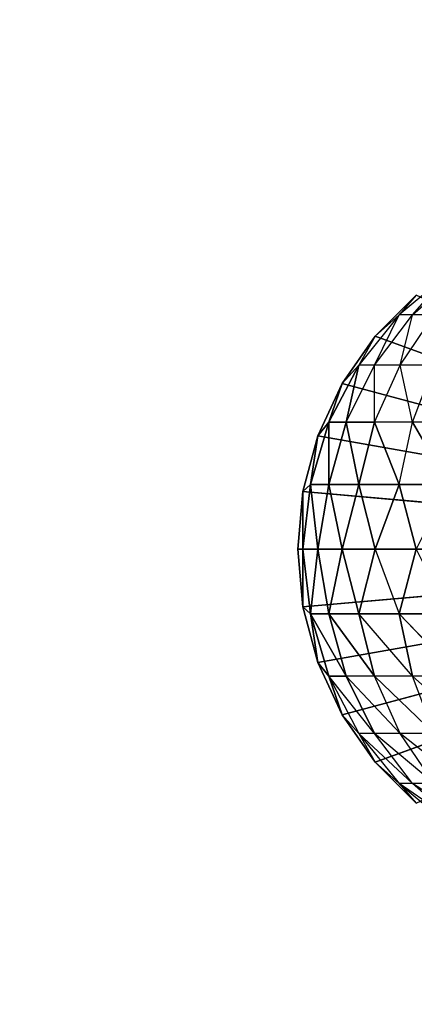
# Model space of a CAD drawing. Extents: x 226 to 378, y -30 to 313.
# Tile 125 of 256: x 285.429 to 286.186, y 62.964 to 64.85. Entities that reach past the tile are written whole.
import ezdxf

# ---------------------------------------------------------------- set-up
doc = ezdxf.new("R2010")
doc.units = 0
doc.header["$LTSCALE"] = 25.4
doc.layers.get('0').update_dxf_attribs({"color": 13, "linetype": 'CONTINUOUS'})
for name, color, linetype in [('_NCL1_62', 7, 'CONTINUOUS'), ('_NCL1_64', 250, 'CONTINUOUS'), ('_NCL1_7', 41, 'CONTINUOUS')]:
    doc.layers.add(name, color=color, linetype=linetype)

# ---------------------------------------------------------------- blocks, each defined once
blk = doc.blocks.new('EWON_2005CD_4005CD_COSY141')
at = {"layer": '_NCL1_7', "color": 0}
for p, q in [((91.7333, 249.448, 309.441), (91.8548, 249.369, 309.4168)), ((91.7659, 249.448, 309.38), (91.8548, 249.369, 309.4168)), ((91.7659, 249.448, 309.38), (91.8804, 249.369, 309.3326)), ((91.8804, 249.369, 309.3326), (91.786, 249.448, 309.3138)), ((91.8804, 249.369, 309.3326), (91.8482, 249.4064, 309.245)), ((91.8482, 249.4064, 297.18), (91.9264, 249.3282, 297.18)), ((91.9264, 249.3282, 297.18), (91.8482, 249.4064, 309.245)), ((91.9264, 249.3282, 297.18), (91.8482, 249.4064, 309.245)), ((91.8482, 249.4064, 309.245), (91.9264, 249.3282, 309.245)), ((91.8482, 249.4064, 297.18), (91.9264, 249.3282, 297.18)), ((91.7575, 249.369, 309.5625), (91.879, 249.2728, 309.5383)), ((91.8133, 249.369, 309.4945), (91.879, 249.2728, 309.5383)), ((91.8133, 249.369, 309.4945), (91.9278, 249.2728, 309.447)), ((91.8133, 249.369, 309.4945), (91.8548, 249.369, 309.4168)), ((91.8548, 249.369, 309.4168), (91.9278, 249.2728, 309.447)), ((91.8548, 249.369, 309.4168), (91.9578, 249.2728, 309.348)), ((91.8548, 249.369, 309.4168), (91.8804, 249.369, 309.3326)), ((91.9264, 249.3282, 309.245), (91.8804, 249.369, 309.3326)), ((91.9578, 249.2728, 309.348), (91.8804, 249.369, 309.3326)), ((91.9264, 249.3282, 297.18), (90.805, 248.92, 297.18)), ((91.9264, 249.3282, 297.18), (90.805, 248.92, 297.18)), ((91.9578, 249.2728, 309.348), (91.9264, 249.3282, 309.245)), ((91.9264, 249.3282, 297.18), (91.9899, 249.2375, 297.18)), ((91.9899, 249.2375, 297.18), (91.9264, 249.3282, 309.245)), ((91.9264, 249.3282, 309.245), (91.9264, 249.3282, 297.18)), ((91.9264, 249.3282, 309.245), (91.9264, 249.3282, 297.18)), ((91.9899, 249.2375, 297.18), (91.9264, 249.3282, 309.245)), ((91.9264, 249.3282, 309.245), (91.9899, 249.2375, 309.245)), ((91.9264, 249.3282, 297.18), (91.9899, 249.2375, 297.18)), ((91.7333, 249.2728, 309.684), (91.8548, 249.163, 309.6598)), ((91.8133, 249.2728, 309.6183), (91.8548, 249.163, 309.6598)), ((91.8133, 249.2728, 309.6183), (91.9278, 249.163, 309.5709)), ((91.8133, 249.2728, 309.6183), (91.879, 249.2728, 309.5383)), ((91.879, 249.2728, 309.5383), (91.9278, 249.163, 309.5709)), ((91.879, 249.2728, 309.5383), (91.982, 249.163, 309.4695)), ((91.879, 249.2728, 309.5383), (91.9278, 249.2728, 309.447)), ((91.9278, 249.2728, 309.447), (91.9578, 249.2728, 309.348)), ((91.9278, 249.2728, 309.447), (92.0154, 249.163, 309.3595)), ((91.9278, 249.2728, 309.447), (91.982, 249.163, 309.4695)), ((91.9899, 249.2375, 309.245), (91.9578, 249.2728, 309.348)), ((92.0154, 249.163, 309.3595), (91.9578, 249.2728, 309.348)), ((91.9899, 249.2375, 297.18), (90.805, 248.92, 297.18)), ((91.9899, 249.2375, 297.18), (90.805, 248.92, 297.18)), ((91.9899, 249.2375, 309.245), (92.0367, 249.1372, 309.245)), ((92.0154, 249.163, 309.3595), (91.9899, 249.2375, 309.245)), ((92.0154, 249.163, 309.3595), (91.9899, 249.2375, 309.245)), ((91.9899, 249.2375, 297.18), (92.0367, 249.1372, 297.18)), ((92.0367, 249.1372, 297.18), (91.9899, 249.2375, 309.245)), ((91.9899, 249.2375, 309.245), (91.9899, 249.2375, 297.18)), ((91.9899, 249.2375, 309.245), (91.9899, 249.2375, 297.18)), ((92.0367, 249.1372, 297.18), (91.9899, 249.2375, 309.245)), ((91.9899, 249.2375, 309.245), (92.0367, 249.1372, 309.245)), ((91.9899, 249.2375, 297.18), (92.0367, 249.1372, 297.18)), ((91.7659, 249.163, 309.7328), (91.8548, 249.163, 309.6598)), ((91.7659, 249.163, 309.7328), (91.8804, 249.0439, 309.6854)), ((91.8548, 249.163, 309.6598), (91.9278, 249.163, 309.5709)), ((91.8548, 249.163, 309.6598), (91.9578, 249.0439, 309.591)), ((91.8548, 249.163, 309.6598), (91.8804, 249.0439, 309.6854)), ((91.9278, 249.163, 309.5709), (92.0154, 249.0439, 309.4833)), ((91.9278, 249.163, 309.5709), (91.9578, 249.0439, 309.591)), ((91.9278, 249.163, 309.5709), (92.0154, 249.0439, 309.4833)), ((91.9278, 249.163, 309.5709), (91.982, 249.163, 309.4695)), ((91.982, 249.163, 309.4695), (92.0154, 249.0439, 309.4833)), ((91.982, 249.163, 309.4695), (92.0508, 249.0439, 309.3665)), ((91.982, 249.163, 309.4695), (92.0154, 249.0439, 309.4833)), ((91.982, 249.163, 309.4695), (92.0508, 249.0439, 309.3665)), ((91.982, 249.163, 309.4695), (92.0154, 249.163, 309.3595)), ((91.982, 249.163, 309.4695), (92.0154, 249.163, 309.3595)), ((92.0154, 249.163, 309.3595), (92.0367, 249.1372, 309.245)), ((92.0508, 249.0439, 309.3665), (92.0154, 249.163, 309.3595)), ((92.0154, 249.163, 309.3595), (92.0367, 249.1372, 309.245)), ((92.0508, 249.0439, 309.3665), (92.0154, 249.163, 309.3595)), ((92.0367, 249.1372, 297.18), (90.805, 248.92, 297.18)), ((92.0367, 249.1372, 297.18), (90.805, 248.92, 297.18)), ((92.0367, 249.1372, 309.245), (92.0508, 249.0439, 309.3665)), ((92.0367, 249.1372, 309.245), (92.0653, 249.0303, 309.245)), ((92.0367, 249.1372, 309.245), (92.0508, 249.0439, 309.3665)), ((92.0367, 249.1372, 297.18), (92.0653, 249.0303, 297.18)), ((92.0653, 249.0303, 297.18), (92.0367, 249.1372, 309.245)), ((92.0367, 249.1372, 309.245), (92.0367, 249.1372, 297.18)), ((92.0367, 249.1372, 309.245), (92.0367, 249.1372, 297.18)), ((92.0653, 249.0303, 297.18), (92.0367, 249.1372, 309.245)), ((92.0367, 249.1372, 309.245), (92.0653, 249.0303, 309.245)), ((92.0367, 249.1372, 297.18), (92.0653, 249.0303, 297.18)), ((91.786, 249.0439, 309.7628), (91.8804, 249.0439, 309.6854)), ((91.786, 249.0439, 309.7628), (91.8804, 249.0439, 309.6854)), ((91.8482, 248.92, 309.7314), (91.8804, 249.0439, 309.6854)), ((91.9264, 248.92, 309.6532), (91.8804, 249.0439, 309.6854)), ((91.8804, 249.0439, 309.6854), (91.9578, 249.0439, 309.591)), ((91.8804, 249.0439, 309.6854), (91.9578, 249.0439, 309.591)), ((91.9578, 249.0439, 309.591), (91.9264, 248.92, 309.6532)), ((91.9578, 249.0439, 309.591), (91.9264, 248.92, 309.6532)), ((91.9899, 248.92, 309.5625), (91.9578, 249.0439, 309.591)), ((91.9578, 249.0439, 309.591), (92.0154, 249.0439, 309.4833)), ((91.9899, 248.92, 309.5625), (91.9578, 249.0439, 309.591)), ((91.9578, 249.0439, 309.591), (92.0154, 249.0439, 309.4833)), ((92.0154, 249.0439, 309.4833), (91.9899, 248.92, 309.5625)), ((92.0154, 249.0439, 309.4833), (91.9899, 248.92, 309.5625)), ((92.0367, 248.92, 309.4622), (92.0154, 249.0439, 309.4833)), ((92.0154, 249.0439, 309.4833), (92.0508, 249.0439, 309.3665)), ((92.0367, 248.92, 309.4622), (92.0154, 249.0439, 309.4833)), ((92.0154, 249.0439, 309.4833), (92.0508, 249.0439, 309.3665)), ((92.0508, 249.0439, 309.3665), (92.0367, 248.92, 309.4622)), ((92.0508, 249.0439, 309.3665), (92.0367, 248.92, 309.4622)), ((92.0508, 249.0439, 309.3665), (92.0653, 249.0303, 309.245)), ((92.0653, 248.92, 309.3553), (92.0508, 249.0439, 309.3665)), ((92.0508, 249.0439, 309.3665), (92.0653, 249.0303, 309.245)), ((92.0653, 248.92, 309.3553), (92.0508, 249.0439, 309.3665)), ((92.0653, 249.0303, 297.18), (90.805, 248.92, 297.18)), ((92.0653, 249.0303, 297.18), (90.805, 248.92, 297.18)), ((92.0653, 249.0303, 309.245), (92.0653, 248.92, 309.3553)), ((92.0653, 249.0303, 309.245), (92.075, 248.92, 309.245)), ((92.0653, 249.0303, 309.245), (92.0653, 248.92, 309.3553)), ((92.0653, 249.0303, 297.18), (92.075, 248.92, 297.18)), ((92.075, 248.92, 297.18), (92.0653, 249.0303, 309.245)), ((92.0653, 249.0303, 309.245), (92.0653, 249.0303, 297.18)), ((92.0653, 249.0303, 309.245), (92.0653, 249.0303, 297.18)), ((92.075, 248.92, 297.18), (92.0653, 249.0303, 309.245)), ((92.0653, 249.0303, 309.245), (92.075, 248.92, 309.245)), ((92.0653, 249.0303, 297.18), (92.075, 248.92, 297.18)), ((91.9264, 248.5118, 297.18), (90.805, 248.92, 297.18)), ((91.9264, 248.5118, 297.18), (90.805, 248.92, 297.18)), ((91.9899, 248.6025, 297.18), (90.805, 248.92, 297.18)), ((91.9899, 248.6025, 297.18), (90.805, 248.92, 297.18)), ((92.0367, 248.7028, 297.18), (90.805, 248.92, 297.18)), ((92.0367, 248.7028, 297.18), (90.805, 248.92, 297.18)), ((92.0653, 248.8097, 297.18), (90.805, 248.92, 297.18)), ((92.0653, 248.8097, 297.18), (90.805, 248.92, 297.18)), ((92.075, 248.92, 297.18), (90.805, 248.92, 297.18)), ((92.075, 248.92, 297.18), (90.805, 248.92, 297.18)), ((91.9264, 248.92, 309.6532), (91.8482, 248.92, 309.7314)), ((91.8804, 248.7961, 309.6854), (91.8482, 248.92, 309.7314)), ((91.9264, 248.92, 309.6532), (91.8804, 248.7961, 309.6854)), ((91.9899, 248.92, 309.5625), (91.9264, 248.92, 309.6532)), ((91.9899, 248.92, 309.5625), (91.9264, 248.92, 309.6532)), ((91.9578, 248.7961, 309.591), (91.9264, 248.92, 309.6532)), ((91.9578, 248.7961, 309.591), (91.9264, 248.92, 309.6532)), ((91.9578, 248.7961, 309.591), (91.9899, 248.92, 309.5625)), ((91.9578, 248.7961, 309.591), (91.9899, 248.92, 309.5625)), ((92.0367, 248.92, 309.4622), (91.9899, 248.92, 309.5625)), ((91.9899, 248.92, 309.5625), (92.0154, 248.7961, 309.4833)), ((92.0367, 248.92, 309.4622), (91.9899, 248.92, 309.5625)), ((91.9899, 248.92, 309.5625), (92.0154, 248.7961, 309.4833)), ((92.0367, 248.92, 309.4622), (92.0154, 248.7961, 309.4833)), ((92.0367, 248.92, 309.4622), (92.0154, 248.7961, 309.4833)), ((92.0653, 248.92, 309.3553), (92.0367, 248.92, 309.4622)), ((92.0653, 248.92, 309.3553), (92.0367, 248.92, 309.4622)), ((92.0508, 248.7961, 309.3665), (92.0367, 248.92, 309.4622)), ((92.0508, 248.7961, 309.3665), (92.0367, 248.92, 309.4622)), ((92.0508, 248.7961, 309.3665), (92.0653, 248.92, 309.3553)), ((92.0508, 248.7961, 309.3665), (92.0653, 248.92, 309.3553)), ((92.075, 248.92, 309.245), (92.0653, 248.92, 309.3553)), ((92.075, 248.92, 309.245), (92.0653, 248.8097, 297.18)), ((92.0653, 248.8097, 309.245), (92.075, 248.92, 309.245)), ((92.075, 248.92, 309.245), (92.0653, 248.8097, 297.18)), ((92.075, 248.92, 297.18), (92.0653, 248.8097, 297.18)), ((92.075, 248.92, 297.18), (92.0653, 248.8097, 297.18)), ((92.0653, 248.92, 309.3553), (92.0653, 248.8097, 309.245)), ((92.0653, 248.8097, 309.245), (92.075, 248.92, 309.245)), ((92.0653, 248.92, 309.3553), (92.0653, 248.8097, 309.245)), ((92.075, 248.92, 309.245), (92.0653, 248.92, 309.3553)), ((92.075, 248.92, 297.18), (92.075, 248.92, 309.245)), ((92.075, 248.92, 297.18), (92.075, 248.92, 309.245)), ((91.8804, 248.7961, 309.6854), (91.786, 248.7961, 309.7628)), ((91.786, 248.7961, 309.7628), (91.8548, 248.677, 309.6598)), ((91.8804, 248.7961, 309.6854), (91.786, 248.7961, 309.7628)), ((91.8804, 248.7961, 309.6854), (91.8548, 248.677, 309.6598)), ((91.9578, 248.7961, 309.591), (91.8804, 248.7961, 309.6854)), ((91.8804, 248.7961, 309.6854), (91.9278, 248.677, 309.5709)), ((91.9578, 248.7961, 309.591), (91.8804, 248.7961, 309.6854)), ((91.9578, 248.7961, 309.591), (91.9278, 248.677, 309.5709)), ((91.9578, 248.7961, 309.591), (91.9278, 248.677, 309.5709)), ((92.0154, 248.7961, 309.4833), (91.9578, 248.7961, 309.591)), ((91.9578, 248.7961, 309.591), (91.982, 248.677, 309.4695)), ((91.9578, 248.7961, 309.591), (91.982, 248.677, 309.4695)), ((92.0154, 248.7961, 309.4833), (91.9578, 248.7961, 309.591)), ((92.0154, 248.7961, 309.4833), (91.982, 248.677, 309.4695)), ((92.0154, 248.7961, 309.4833), (91.982, 248.677, 309.4695)), ((92.0154, 248.677, 309.3595), (92.0508, 248.7961, 309.3665)), ((92.0508, 248.7961, 309.3665), (92.0154, 248.7961, 309.4833)), ((92.0154, 248.7961, 309.4833), (92.0154, 248.677, 309.3595)), ((92.0154, 248.7961, 309.4833), (92.0154, 248.677, 309.3595)), ((92.0508, 248.7961, 309.3665), (92.0154, 248.7961, 309.4833)), ((92.0154, 248.677, 309.3595), (92.0508, 248.7961, 309.3665)), ((92.0653, 248.8097, 297.18), (92.0367, 248.7028, 297.18)), ((92.0367, 248.7028, 297.18), (92.0653, 248.8097, 309.245)), ((92.0367, 248.7028, 297.18), (92.0653, 248.8097, 309.245)), ((92.0367, 248.7028, 309.245), (92.0653, 248.8097, 309.245)), ((92.0653, 248.8097, 297.18), (92.0367, 248.7028, 297.18)), ((92.0367, 248.7028, 309.245), (92.0653, 248.8097, 309.245)), ((92.0367, 248.7028, 309.245), (92.0508, 248.7961, 309.3665)), ((92.0367, 248.7028, 309.245), (92.0508, 248.7961, 309.3665)), ((92.0653, 248.8097, 309.245), (92.0508, 248.7961, 309.3665)), ((92.0653, 248.8097, 309.245), (92.0508, 248.7961, 309.3665)), ((92.0653, 248.8097, 297.18), (92.0653, 248.8097, 309.245)), ((92.0653, 248.8097, 297.18), (92.0653, 248.8097, 309.245)), ((92.0367, 248.7028, 309.245), (91.9899, 248.6025, 297.18)), ((91.9899, 248.6025, 309.245), (92.0367, 248.7028, 309.245)), ((92.0367, 248.7028, 297.18), (91.9899, 248.6025, 297.18)), ((92.0367, 248.7028, 309.245), (91.9899, 248.6025, 297.18)), ((92.0367, 248.7028, 297.18), (91.9899, 248.6025, 297.18)), ((91.9899, 248.6025, 309.245), (92.0367, 248.7028, 309.245)), ((92.0154, 248.677, 309.3595), (92.0367, 248.7028, 309.245)), ((92.0154, 248.677, 309.3595), (92.0367, 248.7028, 309.245)), ((92.0367, 248.7028, 309.245), (92.0367, 248.7028, 297.18)), ((92.0367, 248.7028, 309.245), (92.0367, 248.7028, 297.18)), ((91.7659, 248.677, 309.7328), (91.8548, 248.677, 309.6598)), ((91.8548, 248.677, 309.6598), (91.8133, 248.5672, 309.6183)), ((91.8548, 248.677, 309.6598), (91.879, 248.5672, 309.5383)), ((91.8548, 248.677, 309.6598), (91.9278, 248.677, 309.5709)), ((91.9278, 248.677, 309.5709), (91.879, 248.5672, 309.5383)), ((91.9278, 248.677, 309.5709), (91.9278, 248.5672, 309.447)), ((91.982, 248.677, 309.4695), (91.9278, 248.5672, 309.447)), ((91.9278, 248.677, 309.5709), (91.982, 248.677, 309.4695)), ((91.9578, 248.5672, 309.348), (92.0154, 248.677, 309.3595)), ((91.982, 248.677, 309.4695), (91.9578, 248.5672, 309.348)), ((91.9578, 248.5672, 309.348), (92.0154, 248.677, 309.3595)), ((91.982, 248.677, 309.4695), (92.0154, 248.677, 309.3595)), ((91.982, 248.677, 309.4695), (92.0154, 248.677, 309.3595)), ((91.9899, 248.6025, 309.245), (92.0154, 248.677, 309.3595)), ((91.9899, 248.6025, 309.245), (92.0154, 248.677, 309.3595)), ((91.9899, 248.6025, 297.18), (91.9264, 248.5118, 297.18)), ((91.9264, 248.5118, 297.18), (91.9899, 248.6025, 309.245)), ((91.9264, 248.5118, 297.18), (91.9899, 248.6025, 309.245)), ((91.9264, 248.5118, 309.245), (91.9899, 248.6025, 309.245)), ((91.9899, 248.6025, 297.18), (91.9264, 248.5118, 297.18)), ((91.9578, 248.5672, 309.348), (91.9899, 248.6025, 309.245)), ((91.9899, 248.6025, 297.18), (91.9899, 248.6025, 309.245)), ((91.9899, 248.6025, 297.18), (91.9899, 248.6025, 309.245)), ((91.8133, 248.5672, 309.6183), (91.879, 248.5672, 309.5383)), ((91.879, 248.5672, 309.5383), (91.8133, 248.471, 309.4945)), ((91.879, 248.5672, 309.5383), (91.8548, 248.471, 309.4168)), ((91.9278, 248.5672, 309.447), (91.8548, 248.471, 309.4168)), ((91.879, 248.5672, 309.5383), (91.9278, 248.5672, 309.447)), ((91.8804, 248.471, 309.3326), (91.9578, 248.5672, 309.348)), ((91.9278, 248.5672, 309.447), (91.8804, 248.471, 309.3326)), ((91.9264, 248.5118, 309.245), (91.9578, 248.5672, 309.348)), ((91.9278, 248.5672, 309.447), (91.9578, 248.5672, 309.348)), ((91.9264, 248.5118, 309.245), (91.8482, 248.4336, 297.18)), ((91.8482, 248.4336, 309.245), (91.9264, 248.5118, 309.245)), ((91.9264, 248.5118, 297.18), (91.8482, 248.4336, 297.18)), ((91.9264, 248.5118, 309.245), (91.8482, 248.4336, 297.18)), ((91.9264, 248.5118, 297.18), (91.8482, 248.4336, 297.18)), ((91.8804, 248.471, 309.3326), (91.9264, 248.5118, 309.245)), ((91.9264, 248.5118, 309.245), (91.9264, 248.5118, 297.18)), ((91.9264, 248.5118, 309.245), (91.9264, 248.5118, 297.18)), ((91.8548, 248.471, 309.4168), (91.7659, 248.392, 309.38)), ((91.786, 248.392, 309.3138), (91.8804, 248.471, 309.3326)), ((91.8548, 248.471, 309.4168), (91.786, 248.392, 309.3138)), ((91.8133, 248.471, 309.4945), (91.8548, 248.471, 309.4168)), ((91.8482, 248.4336, 309.245), (91.8804, 248.471, 309.3326)), ((91.8548, 248.471, 309.4168), (91.8804, 248.471, 309.3326))]:
    blk.add_line(p, q, dxfattribs=at)
at = {"color": 7}
mesh = blk.add_polyface(dxfattribs=at)
corners = [(105.41, 276.8913, 297.18), (83.82, 279.4295, 297.18), (83.82, 241.2705, 297.18)]
mesh.append_faces([[corners[k] for k in face] for face in [(0, 1, 2)]], dxfattribs={"color": 7})
mesh = blk.add_polyface(dxfattribs=at)
corners = [(104.14, 276.8913, 298.45), (85.09, 241.2705, 298.45), (85.09, 279.4295, 298.45)]
mesh.append_faces([[corners[k] for k in face] for face in [(0, 1, 2)]], dxfattribs={"color": 7})
mesh = blk.add_polyface(dxfattribs=at)
corners = [(105.41, 276.8913, 297.18), (83.82, 241.2705, 297.18), (105.41, 243.8087, 297.18)]
mesh.append_faces([[corners[k] for k in face] for face in [(0, 1, 2)]], dxfattribs={"color": 7})
mesh = blk.add_polyface(dxfattribs=at)
corners = [(104.14, 243.8087, 298.45), (85.09, 241.2705, 298.45), (104.14, 276.8913, 298.45)]
mesh.append_faces([[corners[k] for k in face] for face in [(0, 1, 2)]], dxfattribs={"color": 7})
at = {"layer": '_NCL1_62', "color": 7}
mesh = blk.add_polyface(dxfattribs=at)
corners = [(119.38, 342.9, 27.94), (45.72, 248.92, 27.94), (119.38, 151.13, 27.94)]
mesh.append_faces([[corners[k] for k in face] for face in [(0, 1, 2)]], dxfattribs={"color": 7})
mesh = blk.add_polyface(dxfattribs=at)
corners = [(119.38, 342.9, 27.94), (45.72, 254, 27.94), (45.72, 248.92, 27.94)]
mesh.append_faces([[corners[k] for k in face] for face in [(0, 1, 2)]], dxfattribs={"color": 7})
mesh = blk.add_polyface(dxfattribs=at)
corners = [(119.38, 151.13, 27.94), (45.72, 248.92, 27.94), (45.72, 241.3, 27.94)]
mesh.append_faces([[corners[k] for k in face] for face in [(0, 1, 2)]], dxfattribs={"color": 7})
at = {"layer": '_NCL1_64', "color": 250}
mesh = blk.add_polyface(dxfattribs=at)
corners = [(92.5265, 229.3601, 297.18), (80.6445, 211.2647, 297.18), (83.82, 303.53, 297.18)]
mesh.append_faces([[corners[k] for k in face] for face in [(0, 1, 2)]], dxfattribs={"color": 250})
mesh = blk.add_polyface(dxfattribs=at)
corners = [(92.6902, 229.7113, 297.18), (92.5265, 229.3601, 297.18), (83.82, 303.53, 297.18)]
mesh.append_faces([[corners[k] for k in face] for face in [(0, 1, 2)]], dxfattribs={"color": 250})
mesh = blk.add_polyface(dxfattribs=at)
corners = [(92.6902, 229.7113, 297.18), (83.82, 303.53, 297.18), (92.6902, 290.9887, 297.18)]
mesh.append_faces([[corners[k] for k in face] for face in [(0, 1, 2)]], dxfattribs={"color": 250})
at = {"layer": '_NCL1_7', "color": 41}
mesh = blk.add_polyface(dxfattribs=at)
corners = [(91.9264, 249.3282, 297.18), (91.8482, 249.4064, 297.18), (90.805, 248.92, 297.18)]
mesh.append_faces([[corners[k] for k in face] for face in [(0, 1, 2)]], dxfattribs={"color": 41})
mesh = blk.add_polyface(dxfattribs=at)
corners = [(91.8482, 249.4064, 309.245), (91.8482, 249.4064, 297.18), (91.9264, 249.3282, 297.18)]
mesh.append_faces([[corners[k] for k in face] for face in [(0, 1, 2)]], dxfattribs={"color": 41})
mesh = blk.add_polyface(dxfattribs=at)
corners = [(91.8482, 249.4064, 309.245), (91.9264, 249.3282, 297.18), (91.9264, 249.3282, 309.245)]
mesh.append_faces([[corners[k] for k in face] for face in [(0, 1, 2)]], dxfattribs={"color": 41})
mesh = blk.add_polyface(dxfattribs=at)
corners = [(91.9899, 249.2375, 297.18), (91.9264, 249.3282, 297.18), (90.805, 248.92, 297.18)]
mesh.append_faces([[corners[k] for k in face] for face in [(0, 1, 2)]], dxfattribs={"color": 41})
mesh = blk.add_polyface(dxfattribs=at)
corners = [(91.9264, 249.3282, 297.18), (91.9899, 249.2375, 297.18), (91.9264, 249.3282, 309.245)]
mesh.append_faces([[corners[k] for k in face] for face in [(0, 1, 2)]], dxfattribs={"color": 41})
mesh = blk.add_polyface(dxfattribs=at)
corners = [(91.9264, 249.3282, 309.245), (91.9899, 249.2375, 297.18), (91.9899, 249.2375, 309.245)]
mesh.append_faces([[corners[k] for k in face] for face in [(0, 1, 2)]], dxfattribs={"color": 41})
mesh = blk.add_polyface(dxfattribs=at)
corners = [(91.9278, 249.2728, 309.447), (92.0154, 249.163, 309.3595), (91.982, 249.163, 309.4695)]
mesh.append_faces([[corners[k] for k in face] for face in [(0, 1, 2)]], dxfattribs={"color": 41})
mesh = blk.add_polyface(dxfattribs=at)
corners = [(91.9578, 249.2728, 309.348), (91.9899, 249.2375, 309.245), (92.0154, 249.163, 309.3595)]
mesh.append_faces([[corners[k] for k in face] for face in [(0, 1, 2)]], dxfattribs={"color": 41})
mesh = blk.add_polyface(dxfattribs=at)
corners = [(92.0367, 249.1372, 297.18), (91.9899, 249.2375, 297.18), (90.805, 248.92, 297.18)]
mesh.append_faces([[corners[k] for k in face] for face in [(0, 1, 2)]], dxfattribs={"color": 41})
mesh = blk.add_polyface(dxfattribs=at)
corners = [(91.9899, 249.2375, 309.245), (92.0367, 249.1372, 309.245), (92.0154, 249.163, 309.3595)]
mesh.append_faces([[corners[k] for k in face] for face in [(0, 1, 2)]], dxfattribs={"color": 41})
mesh = blk.add_polyface(dxfattribs=at)
corners = [(91.9899, 249.2375, 297.18), (92.0367, 249.1372, 297.18), (91.9899, 249.2375, 309.245)]
mesh.append_faces([[corners[k] for k in face] for face in [(0, 1, 2)]], dxfattribs={"color": 41})
mesh = blk.add_polyface(dxfattribs=at)
corners = [(91.9899, 249.2375, 309.245), (92.0367, 249.1372, 297.18), (92.0367, 249.1372, 309.245)]
mesh.append_faces([[corners[k] for k in face] for face in [(0, 1, 2)]], dxfattribs={"color": 41})
mesh = blk.add_polyface(dxfattribs=at)
corners = [(91.8804, 249.0439, 309.6854), (91.786, 249.0439, 309.7628), (91.7659, 249.163, 309.7328)]
mesh.append_faces([[corners[k] for k in face] for face in [(0, 1, 2)]], dxfattribs={"color": 41})
mesh = blk.add_polyface(dxfattribs=at)
corners = [(91.8548, 249.163, 309.6598), (91.9578, 249.0439, 309.591), (91.8804, 249.0439, 309.6854)]
mesh.append_faces([[corners[k] for k in face] for face in [(0, 1, 2)]], dxfattribs={"color": 41})
mesh = blk.add_polyface(dxfattribs=at)
corners = [(91.9278, 249.163, 309.5709), (92.0154, 249.0439, 309.4833), (91.9578, 249.0439, 309.591)]
mesh.append_faces([[corners[k] for k in face] for face in [(0, 1, 2)]], dxfattribs={"color": 41})
mesh = blk.add_polyface(dxfattribs=at)
corners = [(91.982, 249.163, 309.4695), (92.0154, 249.0439, 309.4833), (91.9278, 249.163, 309.5709)]
mesh.append_faces([[corners[k] for k in face] for face in [(0, 1, 2)]], dxfattribs={"color": 41})
mesh = blk.add_polyface(dxfattribs=at)
corners = [(91.982, 249.163, 309.4695), (92.0508, 249.0439, 309.3665), (92.0154, 249.0439, 309.4833)]
mesh.append_faces([[corners[k] for k in face] for face in [(0, 1, 2)]], dxfattribs={"color": 41})
mesh = blk.add_polyface(dxfattribs=at)
corners = [(92.0154, 249.163, 309.3595), (92.0508, 249.0439, 309.3665), (91.982, 249.163, 309.4695)]
mesh.append_faces([[corners[k] for k in face] for face in [(0, 1, 2)]], dxfattribs={"color": 41})
mesh = blk.add_polyface(dxfattribs=at)
corners = [(92.0154, 249.163, 309.3595), (92.0367, 249.1372, 309.245), (92.0508, 249.0439, 309.3665)]
mesh.append_faces([[corners[k] for k in face] for face in [(0, 1, 2)]], dxfattribs={"color": 41})
mesh = blk.add_polyface(dxfattribs=at)
corners = [(92.0653, 249.0303, 297.18), (92.0367, 249.1372, 297.18), (90.805, 248.92, 297.18)]
mesh.append_faces([[corners[k] for k in face] for face in [(0, 1, 2)]], dxfattribs={"color": 41})
mesh = blk.add_polyface(dxfattribs=at)
corners = [(92.0367, 249.1372, 309.245), (92.0653, 249.0303, 309.245), (92.0508, 249.0439, 309.3665)]
mesh.append_faces([[corners[k] for k in face] for face in [(0, 1, 2)]], dxfattribs={"color": 41})
mesh = blk.add_polyface(dxfattribs=at)
corners = [(92.0367, 249.1372, 297.18), (92.0653, 249.0303, 297.18), (92.0367, 249.1372, 309.245)]
mesh.append_faces([[corners[k] for k in face] for face in [(0, 1, 2)]], dxfattribs={"color": 41})
mesh = blk.add_polyface(dxfattribs=at)
corners = [(92.0367, 249.1372, 309.245), (92.0653, 249.0303, 297.18), (92.0653, 249.0303, 309.245)]
mesh.append_faces([[corners[k] for k in face] for face in [(0, 1, 2)]], dxfattribs={"color": 41})
mesh = blk.add_polyface(dxfattribs=at)
corners = [(91.8804, 249.0439, 309.6854), (91.8482, 248.92, 309.7314), (91.786, 249.0439, 309.7628)]
mesh.append_faces([[corners[k] for k in face] for face in [(0, 1, 2)]], dxfattribs={"color": 41})
mesh = blk.add_polyface(dxfattribs=at)
corners = [(91.9578, 249.0439, 309.591), (91.9264, 248.92, 309.6532), (91.8804, 249.0439, 309.6854)]
mesh.append_faces([[corners[k] for k in face] for face in [(0, 1, 2)]], dxfattribs={"color": 41})
mesh = blk.add_polyface(dxfattribs=at)
corners = [(91.9578, 249.0439, 309.591), (91.9899, 248.92, 309.5625), (91.9264, 248.92, 309.6532)]
mesh.append_faces([[corners[k] for k in face] for face in [(0, 1, 2)]], dxfattribs={"color": 41})
mesh = blk.add_polyface(dxfattribs=at)
corners = [(92.0154, 249.0439, 309.4833), (91.9899, 248.92, 309.5625), (91.9578, 249.0439, 309.591)]
mesh.append_faces([[corners[k] for k in face] for face in [(0, 1, 2)]], dxfattribs={"color": 41})
mesh = blk.add_polyface(dxfattribs=at)
corners = [(92.0154, 249.0439, 309.4833), (92.0367, 248.92, 309.4622), (91.9899, 248.92, 309.5625)]
mesh.append_faces([[corners[k] for k in face] for face in [(0, 1, 2)]], dxfattribs={"color": 41})
mesh = blk.add_polyface(dxfattribs=at)
corners = [(92.0508, 249.0439, 309.3665), (92.0367, 248.92, 309.4622), (92.0154, 249.0439, 309.4833)]
mesh.append_faces([[corners[k] for k in face] for face in [(0, 1, 2)]], dxfattribs={"color": 41})
mesh = blk.add_polyface(dxfattribs=at)
corners = [(92.0508, 249.0439, 309.3665), (92.0653, 248.92, 309.3553), (92.0367, 248.92, 309.4622)]
mesh.append_faces([[corners[k] for k in face] for face in [(0, 1, 2)]], dxfattribs={"color": 41})
mesh = blk.add_polyface(dxfattribs=at)
corners = [(92.0508, 249.0439, 309.3665), (92.0653, 249.0303, 309.245), (92.0653, 248.92, 309.3553)]
mesh.append_faces([[corners[k] for k in face] for face in [(0, 1, 2)]], dxfattribs={"color": 41})
mesh = blk.add_polyface(dxfattribs=at)
corners = [(92.075, 248.92, 297.18), (92.0653, 249.0303, 297.18), (90.805, 248.92, 297.18)]
mesh.append_faces([[corners[k] for k in face] for face in [(0, 1, 2)]], dxfattribs={"color": 41})
mesh = blk.add_polyface(dxfattribs=at)
corners = [(92.0653, 249.0303, 309.245), (92.075, 248.92, 309.245), (92.0653, 248.92, 309.3553)]
mesh.append_faces([[corners[k] for k in face] for face in [(0, 1, 2)]], dxfattribs={"color": 41})
mesh = blk.add_polyface(dxfattribs=at)
corners = [(92.0653, 249.0303, 297.18), (92.075, 248.92, 297.18), (92.0653, 249.0303, 309.245)]
mesh.append_faces([[corners[k] for k in face] for face in [(0, 1, 2)]], dxfattribs={"color": 41})
mesh = blk.add_polyface(dxfattribs=at)
corners = [(92.0653, 249.0303, 309.245), (92.075, 248.92, 297.18), (92.075, 248.92, 309.245)]
mesh.append_faces([[corners[k] for k in face] for face in [(0, 1, 2)]], dxfattribs={"color": 41})
mesh = blk.add_polyface(dxfattribs=at)
corners = [(91.9264, 248.5118, 297.18), (90.805, 248.92, 297.18), (91.8482, 248.4336, 297.18)]
mesh.append_faces([[corners[k] for k in face] for face in [(0, 1, 2)]], dxfattribs={"color": 41})
mesh = blk.add_polyface(dxfattribs=at)
corners = [(91.9899, 248.6025, 297.18), (90.805, 248.92, 297.18), (91.9264, 248.5118, 297.18)]
mesh.append_faces([[corners[k] for k in face] for face in [(0, 1, 2)]], dxfattribs={"color": 41})
mesh = blk.add_polyface(dxfattribs=at)
corners = [(92.0367, 248.7028, 297.18), (90.805, 248.92, 297.18), (91.9899, 248.6025, 297.18)]
mesh.append_faces([[corners[k] for k in face] for face in [(0, 1, 2)]], dxfattribs={"color": 41})
mesh = blk.add_polyface(dxfattribs=at)
corners = [(92.0653, 248.8097, 297.18), (90.805, 248.92, 297.18), (92.0367, 248.7028, 297.18)]
mesh.append_faces([[corners[k] for k in face] for face in [(0, 1, 2)]], dxfattribs={"color": 41})
mesh = blk.add_polyface(dxfattribs=at)
corners = [(92.075, 248.92, 297.18), (90.805, 248.92, 297.18), (92.0653, 248.8097, 297.18)]
mesh.append_faces([[corners[k] for k in face] for face in [(0, 1, 2)]], dxfattribs={"color": 41})
mesh = blk.add_polyface(dxfattribs=at)
corners = [(91.8804, 248.7961, 309.6854), (91.786, 248.7961, 309.7628), (91.8482, 248.92, 309.7314)]
mesh.append_faces([[corners[k] for k in face] for face in [(0, 1, 2)]], dxfattribs={"color": 41})
mesh = blk.add_polyface(dxfattribs=at)
corners = [(91.9264, 248.92, 309.6532), (91.9578, 248.7961, 309.591), (91.8804, 248.7961, 309.6854)]
mesh.append_faces([[corners[k] for k in face] for face in [(0, 1, 2)]], dxfattribs={"color": 41})
mesh = blk.add_polyface(dxfattribs=at)
corners = [(91.9899, 248.92, 309.5625), (91.9578, 248.7961, 309.591), (91.9264, 248.92, 309.6532)]
mesh.append_faces([[corners[k] for k in face] for face in [(0, 1, 2)]], dxfattribs={"color": 41})
mesh = blk.add_polyface(dxfattribs=at)
corners = [(91.9899, 248.92, 309.5625), (92.0154, 248.7961, 309.4833), (91.9578, 248.7961, 309.591)]
mesh.append_faces([[corners[k] for k in face] for face in [(0, 1, 2)]], dxfattribs={"color": 41})
mesh = blk.add_polyface(dxfattribs=at)
corners = [(92.0367, 248.92, 309.4622), (92.0154, 248.7961, 309.4833), (91.9899, 248.92, 309.5625)]
mesh.append_faces([[corners[k] for k in face] for face in [(0, 1, 2)]], dxfattribs={"color": 41})
mesh = blk.add_polyface(dxfattribs=at)
corners = [(92.0367, 248.92, 309.4622), (92.0508, 248.7961, 309.3665), (92.0154, 248.7961, 309.4833)]
mesh.append_faces([[corners[k] for k in face] for face in [(0, 1, 2)]], dxfattribs={"color": 41})
mesh = blk.add_polyface(dxfattribs=at)
corners = [(92.0653, 248.92, 309.3553), (92.0508, 248.7961, 309.3665), (92.0367, 248.92, 309.4622)]
mesh.append_faces([[corners[k] for k in face] for face in [(0, 1, 2)]], dxfattribs={"color": 41})
mesh = blk.add_polyface(dxfattribs=at)
corners = [(92.0653, 248.92, 309.3553), (92.0653, 248.8097, 309.245), (92.0508, 248.7961, 309.3665)]
mesh.append_faces([[corners[k] for k in face] for face in [(0, 1, 2)]], dxfattribs={"color": 41})
mesh = blk.add_polyface(dxfattribs=at)
corners = [(92.075, 248.92, 309.245), (92.0653, 248.8097, 297.18), (92.0653, 248.8097, 309.245)]
mesh.append_faces([[corners[k] for k in face] for face in [(0, 1, 2)]], dxfattribs={"color": 41})
mesh = blk.add_polyface(dxfattribs=at)
corners = [(92.075, 248.92, 297.18), (92.0653, 248.8097, 297.18), (92.075, 248.92, 309.245)]
mesh.append_faces([[corners[k] for k in face] for face in [(0, 1, 2)]], dxfattribs={"color": 41})
mesh = blk.add_polyface(dxfattribs=at)
corners = [(92.075, 248.92, 309.245), (92.0653, 248.8097, 309.245), (92.0653, 248.92, 309.3553)]
mesh.append_faces([[corners[k] for k in face] for face in [(0, 1, 2)]], dxfattribs={"color": 41})
mesh = blk.add_polyface(dxfattribs=at)
corners = [(91.8804, 248.7961, 309.6854), (91.8548, 248.677, 309.6598), (91.786, 248.7961, 309.7628)]
mesh.append_faces([[corners[k] for k in face] for face in [(0, 1, 2)]], dxfattribs={"color": 41})
mesh = blk.add_polyface(dxfattribs=at)
corners = [(91.9578, 248.7961, 309.591), (91.9278, 248.677, 309.5709), (91.8804, 248.7961, 309.6854)]
mesh.append_faces([[corners[k] for k in face] for face in [(0, 1, 2)]], dxfattribs={"color": 41})
mesh = blk.add_polyface(dxfattribs=at)
corners = [(91.9578, 248.7961, 309.591), (91.982, 248.677, 309.4695), (91.9278, 248.677, 309.5709)]
mesh.append_faces([[corners[k] for k in face] for face in [(0, 1, 2)]], dxfattribs={"color": 41})
mesh = blk.add_polyface(dxfattribs=at)
corners = [(92.0154, 248.7961, 309.4833), (91.982, 248.677, 309.4695), (91.9578, 248.7961, 309.591)]
mesh.append_faces([[corners[k] for k in face] for face in [(0, 1, 2)]], dxfattribs={"color": 41})
mesh = blk.add_polyface(dxfattribs=at)
corners = [(92.0154, 248.7961, 309.4833), (92.0154, 248.677, 309.3595), (91.982, 248.677, 309.4695)]
mesh.append_faces([[corners[k] for k in face] for face in [(0, 1, 2)]], dxfattribs={"color": 41})
mesh = blk.add_polyface(dxfattribs=at)
corners = [(92.0508, 248.7961, 309.3665), (92.0367, 248.7028, 309.245), (92.0154, 248.677, 309.3595)]
mesh.append_faces([[corners[k] for k in face] for face in [(0, 1, 2)]], dxfattribs={"color": 41})
mesh = blk.add_polyface(dxfattribs=at)
corners = [(92.0508, 248.7961, 309.3665), (92.0154, 248.677, 309.3595), (92.0154, 248.7961, 309.4833)]
mesh.append_faces([[corners[k] for k in face] for face in [(0, 1, 2)]], dxfattribs={"color": 41})
mesh = blk.add_polyface(dxfattribs=at)
corners = [(92.0653, 248.8097, 297.18), (92.0367, 248.7028, 297.18), (92.0653, 248.8097, 309.245)]
mesh.append_faces([[corners[k] for k in face] for face in [(0, 1, 2)]], dxfattribs={"color": 41})
mesh = blk.add_polyface(dxfattribs=at)
corners = [(92.0653, 248.8097, 309.245), (92.0367, 248.7028, 297.18), (92.0367, 248.7028, 309.245)]
mesh.append_faces([[corners[k] for k in face] for face in [(0, 1, 2)]], dxfattribs={"color": 41})
mesh = blk.add_polyface(dxfattribs=at)
corners = [(92.0653, 248.8097, 309.245), (92.0367, 248.7028, 309.245), (92.0508, 248.7961, 309.3665)]
mesh.append_faces([[corners[k] for k in face] for face in [(0, 1, 2)]], dxfattribs={"color": 41})
mesh = blk.add_polyface(dxfattribs=at)
corners = [(92.0367, 248.7028, 309.245), (91.9899, 248.6025, 297.18), (91.9899, 248.6025, 309.245)]
mesh.append_faces([[corners[k] for k in face] for face in [(0, 1, 2)]], dxfattribs={"color": 41})
mesh = blk.add_polyface(dxfattribs=at)
corners = [(92.0367, 248.7028, 297.18), (91.9899, 248.6025, 297.18), (92.0367, 248.7028, 309.245)]
mesh.append_faces([[corners[k] for k in face] for face in [(0, 1, 2)]], dxfattribs={"color": 41})
mesh = blk.add_polyface(dxfattribs=at)
corners = [(92.0367, 248.7028, 309.245), (91.9899, 248.6025, 309.245), (92.0154, 248.677, 309.3595)]
mesh.append_faces([[corners[k] for k in face] for face in [(0, 1, 2)]], dxfattribs={"color": 41})
mesh = blk.add_polyface(dxfattribs=at)
corners = [(92.0154, 248.677, 309.3595), (91.9899, 248.6025, 309.245), (91.9578, 248.5672, 309.348)]
mesh.append_faces([[corners[k] for k in face] for face in [(0, 1, 2)]], dxfattribs={"color": 41})
mesh = blk.add_polyface(dxfattribs=at)
corners = [(92.0154, 248.677, 309.3595), (91.9578, 248.5672, 309.348), (91.982, 248.677, 309.4695)]
mesh.append_faces([[corners[k] for k in face] for face in [(0, 1, 2)]], dxfattribs={"color": 41})
mesh = blk.add_polyface(dxfattribs=at)
corners = [(91.9899, 248.6025, 297.18), (91.9264, 248.5118, 297.18), (91.9899, 248.6025, 309.245)]
mesh.append_faces([[corners[k] for k in face] for face in [(0, 1, 2)]], dxfattribs={"color": 41})
mesh = blk.add_polyface(dxfattribs=at)
corners = [(91.9899, 248.6025, 309.245), (91.9264, 248.5118, 297.18), (91.9264, 248.5118, 309.245)]
mesh.append_faces([[corners[k] for k in face] for face in [(0, 1, 2)]], dxfattribs={"color": 41})
mesh = blk.add_polyface(dxfattribs=at)
corners = [(91.9264, 248.5118, 309.245), (91.8482, 248.4336, 297.18), (91.8482, 248.4336, 309.245)]
mesh.append_faces([[corners[k] for k in face] for face in [(0, 1, 2)]], dxfattribs={"color": 41})
mesh = blk.add_polyface(dxfattribs=at)
corners = [(91.9264, 248.5118, 309.245), (91.9264, 248.5118, 297.18), (91.8482, 248.4336, 297.18)]
mesh.append_faces([[corners[k] for k in face] for face in [(0, 1, 2)]], dxfattribs={"color": 41})

msp = doc.modelspace()

# ---------------------------------------------------------------- block references
at = {"color": 0, "rotation": 179.9999999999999}
msp.add_blockref('EWON_2005CD_4005CD_COSY141', (378.0374, 312.7553), dxfattribs=at)

doc.saveas('drawing.dxf')
